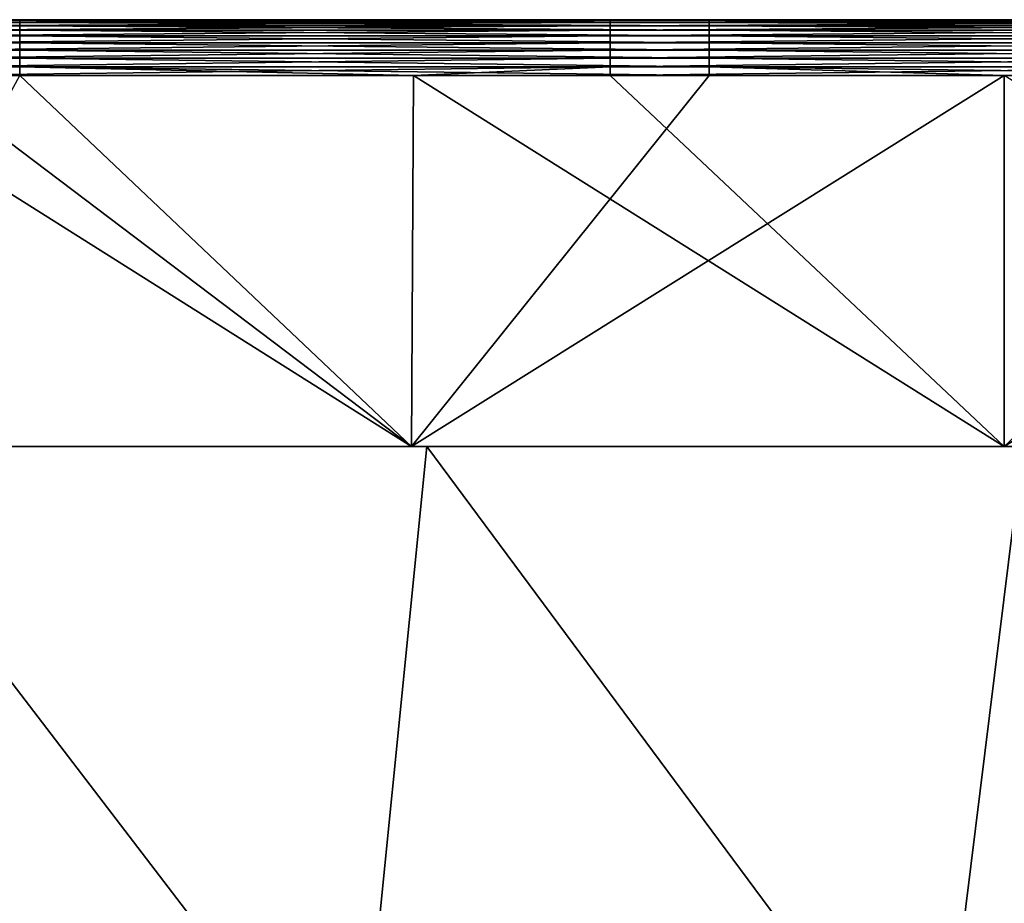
# Model space of a CAD drawing. Header units: millimetres. Extents: x -7.8 to 13, y -12 to 1.5.
# Tile 72 of 102: x 3 to 6.5, y -1.6 to 1.5. Entities that reach past the tile are written whole.
import ezdxf

# ---------------------------------------------------------------- set-up
doc = ezdxf.new("R2010")
doc.units = ezdxf.units.MM
doc.header["$LTSCALE"] = 65.185185
for name, color, linetype in [('156', 7, 'CONTINUOUS'), ('18', 7, 'CONTINUOUS'), ('19', 7, 'CONTINUOUS'), ('193', 7, 'CONTINUOUS'), ('200', 7, 'CONTINUOUS'), ('201', 7, 'CONTINUOUS'), ('202', 7, 'CONTINUOUS'), ('24', 7, 'CONTINUOUS')]:
    doc.layers.add(name, color=color, linetype=linetype)

msp = doc.modelspace()

# ---------------------------------------------------------------- linework, layer by layer
at = {"layer": '156', "linetype": 'Continuous'}
for points in [[(2.326, 0, -3), (4.1781, -2.4199, -2.9789), (2.141, -2.4199, -2.9789), (2.326, 0, -3)], [(2.326, 0, -3), (4.4208, 0, -3), (4.1781, -2.4199, -2.9789), (2.326, 0, -3)], [(4.4208, 0, -3), (6.2151, -2.4199, -2.9789), (4.1781, -2.4199, -2.9789), (4.4208, 0, -3)], [(4.4208, 0, -3), (6.5156, 0, -3), (6.2151, -2.4199, -2.9789), (4.4208, 0, -3)], [(6.5156, 0, -3), (8.2521, -2.4199, -2.9789), (6.2151, -2.4199, -2.9789), (6.5156, 0, -3)]]:
    msp.add_3dface(points, dxfattribs=at)
at = {"layer": '18', "linetype": 'Continuous'}
for points in [[(2.2833, 0, 2.9), (2.326, 0, 3), (4.3667, 0, 2.9), (2.2833, 0, 2.9)], [(2.2833, 0, -2.9), (4.3667, 0, -2.9), (2.326, 0, -3), (2.2833, 0, -2.9)], [(2.326, 0, 3), (4.4208, 0, 3), (4.3667, 0, 2.9), (2.326, 0, 3)], [(2.326, 0, -3), (4.3667, 0, -2.9), (4.4208, 0, -3), (2.326, 0, -3)], [(4.3667, 0, 2.9), (4.4208, 0, 3), (6.45, 0, 2.9), (4.3667, 0, 2.9)], [(4.3667, 0, -2.9), (6.45, 0, -2.9), (4.4208, 0, -3), (4.3667, 0, -2.9)], [(4.4208, 0, 3), (6.5156, 0, 3), (6.45, 0, 2.9), (4.4208, 0, 3)], [(4.4208, 0, -3), (6.45, 0, -2.9), (6.5156, 0, -3), (4.4208, 0, -3)], [(6.45, 0, 2.9), (6.5156, 0, 3), (8.5333, 0, 2.9), (6.45, 0, 2.9)], [(6.45, 0, -2.9), (8.5333, 0, -2.9), (6.5156, 0, -3), (6.45, 0, -2.9)]]:
    msp.add_3dface(points, dxfattribs=at)
at = {"layer": '19', "color": 150, "linetype": 'Continuous', "true_color": 0x0080ff}
for points in [[(2.2833, 0, 2.9), (4.3667, 0, 2.9), (2.2985, 1.3035, 2.8772), (2.2833, 0, 2.9)], [(2.2985, 1.3035, 2.8772), (4.3667, 0, 2.9), (2.6427, 1.3035, 2.8772), (2.2985, 1.3035, 2.8772)], [(2.6427, 1.3035, 2.8772), (4.3667, 0, 2.9), (4.3742, 1.3035, 2.8772), (2.6427, 1.3035, 2.8772)], [(4.3667, 0, 2.9), (6.45, 0, 2.9), (4.3742, 1.3035, 2.8772), (4.3667, 0, 2.9)], [(4.3742, 1.3035, 2.8772), (6.45, 0, 2.9), (5.0651, 1.3035, 2.8772), (4.3742, 1.3035, 2.8772)], [(5.0651, 1.3035, 2.8772), (6.45, 0, 2.9), (6.45, 1.3035, 2.8772), (5.0651, 1.3035, 2.8772)], [(6.45, 0, 2.9), (8.5333, 0, 2.9), (6.45, 1.3035, 2.8772), (6.45, 0, 2.9)]]:
    msp.add_3dface(points, dxfattribs=at)
at = {"layer": '193', "color": 150, "linetype": 'Continuous', "true_color": 0x0080ff}
for points in [[(2.2985, 1.5, -2.6773), (4.3742, 1.5, -2.1651), (2.99, 1.5, -2.6773), (2.2985, 1.5, -2.6773)], [(2.2985, 1.5, -2.1651), (4.3742, 1.5, -2.1651), (2.2985, 1.5, -2.6773), (2.2985, 1.5, -2.1651)], [(2.6427, 1.5, 2.6773), (4.3742, 1.5, 2.6773), (2.2985, 1.5, 0.2573), (2.6427, 1.5, 2.6773)], [(2.2985, 1.5, -2.1651), (4.3742, 1.5, 0.2573), (4.3742, 1.5, -2.1651), (2.2985, 1.5, -2.1651)], [(2.2985, 1.5, 0.2573), (4.3742, 1.5, 0.2573), (2.2985, 1.5, -2.1651), (2.2985, 1.5, 0.2573)], [(2.2985, 1.5, 0.2573), (4.3742, 1.5, 2.6773), (4.3742, 1.5, 0.2573), (2.2985, 1.5, 0.2573)], [(2.99, 1.5, -2.6773), (4.3742, 1.5, -2.1651), (4.3742, 1.5, -2.6773), (2.99, 1.5, -2.6773)], [(4.3742, 1.5, -2.6773), (6.45, 1.5, -2.1651), (5.4124, 1.5, -2.6773), (4.3742, 1.5, -2.6773)], [(4.3742, 1.5, -2.1651), (6.45, 1.5, -2.1651), (4.3742, 1.5, -2.6773), (4.3742, 1.5, -2.1651)], [(4.3742, 1.5, 0.2573), (6.45, 1.5, 0.2573), (4.3742, 1.5, -2.1651), (4.3742, 1.5, 0.2573)], [(4.3742, 1.5, 2.6773), (5.0651, 1.5, 2.6773), (4.3742, 1.5, 0.2573), (4.3742, 1.5, 2.6773)], [(5.0651, 1.5, 2.6773), (6.45, 1.5, 2.6773), (4.3742, 1.5, 0.2573), (5.0651, 1.5, 2.6773)], [(4.3742, 1.5, 0.2573), (6.45, 1.5, 2.6773), (6.45, 1.5, 0.2573), (4.3742, 1.5, 0.2573)], [(4.3742, 1.5, -2.1651), (6.45, 1.5, 0.2573), (6.45, 1.5, -2.1651), (4.3742, 1.5, -2.1651)], [(5.4124, 1.5, -2.6773), (6.45, 1.5, -2.1651), (6.45, 1.5, -2.6773), (5.4124, 1.5, -2.6773)], [(6.45, 1.5, -2.6773), (8.5258, 1.5, -2.1651), (7.8349, 1.5, -2.6773), (6.45, 1.5, -2.6773)], [(6.45, 1.5, -2.1651), (8.5258, 1.5, -2.1651), (6.45, 1.5, -2.6773), (6.45, 1.5, -2.1651)], [(6.45, 1.5, 0.2573), (8.5258, 1.5, 0.2573), (6.45, 1.5, -2.1651), (6.45, 1.5, 0.2573)], [(6.45, 1.5, 0.2573), (8.5258, 1.5, 2.6773), (8.5258, 1.5, 0.2573), (6.45, 1.5, 0.2573)], [(6.45, 1.5, -2.1651), (8.5258, 1.5, 0.2573), (8.5258, 1.5, -2.1651), (6.45, 1.5, -2.1651)], [(6.45, 1.5, 2.6773), (7.4876, 1.5, 2.6773), (6.45, 1.5, 0.2573), (6.45, 1.5, 2.6773)], [(7.4876, 1.5, 2.6773), (8.5258, 1.5, 2.6773), (6.45, 1.5, 0.2573), (7.4876, 1.5, 2.6773)]]:
    msp.add_3dface(points, dxfattribs=at)
at = {"layer": '200', "color": 150, "linetype": 'Continuous', "true_color": 0x0080ff}
for points in [[(4.3742, 1.5, 2.6773), (2.6427, 1.5, 2.6773), (2.6427, 1.4976, 2.7082), (4.3742, 1.5, 2.6773)], [(5.0651, 1.5, 2.6773), (2.6427, 1.4976, 2.7082), (5.0651, 1.4976, 2.7082), (5.0651, 1.5, 2.6773)], [(5.0651, 1.5, 2.6773), (4.3742, 1.5, 2.6773), (2.6427, 1.4976, 2.7082), (5.0651, 1.5, 2.6773)], [(2.6427, 1.4976, 2.7082), (2.6427, 1.4904, 2.7384), (5.0651, 1.4976, 2.7082), (2.6427, 1.4976, 2.7082)], [(5.0651, 1.4976, 2.7082), (2.6427, 1.4904, 2.7384), (5.0651, 1.4904, 2.7384), (5.0651, 1.4976, 2.7082)], [(5.0651, 1.4904, 2.7384), (2.6427, 1.4787, 2.7671), (5.0651, 1.4787, 2.7671), (5.0651, 1.4904, 2.7384)], [(2.6427, 1.4904, 2.7384), (2.6427, 1.4787, 2.7671), (5.0651, 1.4904, 2.7384), (2.6427, 1.4904, 2.7384)], [(6.45, 1.5, 2.6773), (5.0651, 1.5, 2.6773), (5.0651, 1.4976, 2.7082), (6.45, 1.5, 2.6773)], [(7.4876, 1.5, 2.6773), (6.45, 1.5, 2.6773), (5.0651, 1.4976, 2.7082), (7.4876, 1.5, 2.6773)], [(7.4876, 1.5, 2.6773), (5.0651, 1.4976, 2.7082), (7.4876, 1.4976, 2.7082), (7.4876, 1.5, 2.6773)], [(7.4876, 1.4976, 2.7082), (5.0651, 1.4904, 2.7384), (7.4876, 1.4904, 2.7384), (7.4876, 1.4976, 2.7082)], [(5.0651, 1.4976, 2.7082), (5.0651, 1.4904, 2.7384), (7.4876, 1.4976, 2.7082), (5.0651, 1.4976, 2.7082)], [(7.4876, 1.4904, 2.7384), (5.0651, 1.4787, 2.7671), (7.4876, 1.4787, 2.7671), (7.4876, 1.4904, 2.7384)], [(5.0651, 1.4904, 2.7384), (5.0651, 1.4787, 2.7671), (7.4876, 1.4904, 2.7384), (5.0651, 1.4904, 2.7384)], [(5.0651, 1.4787, 2.7671), (2.6427, 1.4626, 2.7937), (5.0651, 1.4626, 2.7937), (5.0651, 1.4787, 2.7671)], [(2.6427, 1.4787, 2.7671), (2.6427, 1.4626, 2.7937), (5.0651, 1.4787, 2.7671), (2.6427, 1.4787, 2.7671)], [(5.0651, 1.4626, 2.7937), (2.6427, 1.4427, 2.8175), (5.0651, 1.4427, 2.8175), (5.0651, 1.4626, 2.7937)], [(2.6427, 1.4626, 2.7937), (2.6427, 1.4427, 2.8175), (5.0651, 1.4626, 2.7937), (2.6427, 1.4626, 2.7937)], [(7.4876, 1.4787, 2.7671), (5.0651, 1.4626, 2.7937), (7.4876, 1.4626, 2.7937), (7.4876, 1.4787, 2.7671)], [(5.0651, 1.4787, 2.7671), (5.0651, 1.4626, 2.7937), (7.4876, 1.4787, 2.7671), (5.0651, 1.4787, 2.7671)], [(7.4876, 1.4626, 2.7937), (5.0651, 1.4427, 2.8175), (7.4876, 1.4427, 2.8175), (7.4876, 1.4626, 2.7937)], [(5.0651, 1.4626, 2.7937), (5.0651, 1.4427, 2.8175), (7.4876, 1.4626, 2.7937), (5.0651, 1.4626, 2.7937)], [(2.6427, 1.4427, 2.8175), (2.6427, 1.4192, 2.8378), (5.0651, 1.4427, 2.8175), (2.6427, 1.4427, 2.8175)], [(5.0651, 1.4427, 2.8175), (2.6427, 1.4192, 2.8378), (5.0651, 1.4192, 2.8378), (5.0651, 1.4427, 2.8175)], [(2.6427, 1.4192, 2.8378), (2.6427, 1.393, 2.8544), (5.0651, 1.4192, 2.8378), (2.6427, 1.4192, 2.8378)], [(5.0651, 1.4192, 2.8378), (2.6427, 1.393, 2.8544), (5.0651, 1.393, 2.8544), (5.0651, 1.4192, 2.8378)], [(7.4876, 1.4427, 2.8175), (5.0651, 1.4192, 2.8378), (7.4876, 1.4192, 2.8378), (7.4876, 1.4427, 2.8175)], [(5.0651, 1.4427, 2.8175), (5.0651, 1.4192, 2.8378), (7.4876, 1.4427, 2.8175), (5.0651, 1.4427, 2.8175)], [(7.4876, 1.4192, 2.8378), (5.0651, 1.393, 2.8544), (7.4876, 1.393, 2.8544), (7.4876, 1.4192, 2.8378)], [(5.0651, 1.4192, 2.8378), (5.0651, 1.393, 2.8544), (7.4876, 1.4192, 2.8378), (5.0651, 1.4192, 2.8378)], [(5.0651, 1.393, 2.8544), (2.6427, 1.3645, 2.8666), (5.0651, 1.3645, 2.8666), (5.0651, 1.393, 2.8544)], [(2.6427, 1.393, 2.8544), (2.6427, 1.3645, 2.8666), (5.0651, 1.393, 2.8544), (2.6427, 1.393, 2.8544)], [(7.4876, 1.393, 2.8544), (5.0651, 1.3645, 2.8666), (7.4876, 1.3645, 2.8666), (7.4876, 1.393, 2.8544)], [(5.0651, 1.393, 2.8544), (5.0651, 1.3645, 2.8666), (7.4876, 1.393, 2.8544), (5.0651, 1.393, 2.8544)], [(5.0651, 1.3645, 2.8666), (2.6427, 1.3344, 2.8743), (5.0651, 1.3344, 2.8743), (5.0651, 1.3645, 2.8666)], [(2.6427, 1.3645, 2.8666), (2.6427, 1.3344, 2.8743), (5.0651, 1.3645, 2.8666), (2.6427, 1.3645, 2.8666)], [(7.4876, 1.3645, 2.8666), (5.0651, 1.3344, 2.8743), (7.4876, 1.3344, 2.8743), (7.4876, 1.3645, 2.8666)], [(5.0651, 1.3645, 2.8666), (5.0651, 1.3344, 2.8743), (7.4876, 1.3645, 2.8666), (5.0651, 1.3645, 2.8666)], [(2.6427, 1.3035, 2.8772), (4.3742, 1.3035, 2.8772), (5.0651, 1.3344, 2.8743), (2.6427, 1.3035, 2.8772)], [(2.6427, 1.3344, 2.8743), (2.6427, 1.3035, 2.8772), (5.0651, 1.3344, 2.8743), (2.6427, 1.3344, 2.8743)], [(4.3742, 1.3035, 2.8772), (5.0651, 1.3035, 2.8772), (5.0651, 1.3344, 2.8743), (4.3742, 1.3035, 2.8772)], [(5.0651, 1.3035, 2.8772), (6.45, 1.3035, 2.8772), (7.4876, 1.3344, 2.8743), (5.0651, 1.3035, 2.8772)], [(5.0651, 1.3344, 2.8743), (5.0651, 1.3035, 2.8772), (7.4876, 1.3344, 2.8743), (5.0651, 1.3344, 2.8743)]]:
    msp.add_3dface(points, dxfattribs=at)
at = {"layer": '201', "color": 150, "linetype": 'Continuous', "true_color": 0x0080ff}
for points in [[(4.3667, 0, -2.9), (2.2833, 0, -2.9), (2.99, 1.3035, -2.8772), (4.3667, 0, -2.9)], [(4.3742, 1.3035, -2.8772), (4.3667, 0, -2.9), (2.99, 1.3035, -2.8772), (4.3742, 1.3035, -2.8772)], [(6.45, 0, -2.9), (4.3667, 0, -2.9), (6.45, 1.3035, -2.8772), (6.45, 0, -2.9)], [(6.45, 1.3035, -2.8772), (4.3667, 0, -2.9), (5.4124, 1.3035, -2.8772), (6.45, 1.3035, -2.8772)], [(5.4124, 1.3035, -2.8772), (4.3667, 0, -2.9), (4.3742, 1.3035, -2.8772), (5.4124, 1.3035, -2.8772)], [(8.5333, 0, -2.9), (6.45, 0, -2.9), (8.5258, 1.3035, -2.8772), (8.5333, 0, -2.9)], [(8.5258, 1.3035, -2.8772), (6.45, 0, -2.9), (7.8349, 1.3035, -2.8772), (8.5258, 1.3035, -2.8772)], [(7.8349, 1.3035, -2.8772), (6.45, 0, -2.9), (6.45, 1.3035, -2.8772), (7.8349, 1.3035, -2.8772)]]:
    msp.add_3dface(points, dxfattribs=at)
at = {"layer": '202', "color": 150, "linetype": 'Continuous', "true_color": 0x0080ff}
for points in [[(0.5676, 1.5, -2.6773), (2.99, 1.4976, -2.7082), (0.5676, 1.4976, -2.7082), (0.5676, 1.5, -2.6773)], [(0.5676, 1.5, -2.6773), (2.2985, 1.5, -2.6773), (2.99, 1.4976, -2.7082), (0.5676, 1.5, -2.6773)], [(0.5676, 1.4976, -2.7082), (2.99, 1.4904, -2.7384), (0.5676, 1.4904, -2.7384), (0.5676, 1.4976, -2.7082)], [(2.99, 1.4976, -2.7082), (2.99, 1.4904, -2.7384), (0.5676, 1.4976, -2.7082), (2.99, 1.4976, -2.7082)], [(0.5676, 1.4904, -2.7384), (2.99, 1.4787, -2.7671), (0.5676, 1.4787, -2.7671), (0.5676, 1.4904, -2.7384)], [(2.99, 1.4904, -2.7384), (2.99, 1.4787, -2.7671), (0.5676, 1.4904, -2.7384), (2.99, 1.4904, -2.7384)], [(2.2985, 1.5, -2.6773), (2.99, 1.5, -2.6773), (2.99, 1.4976, -2.7082), (2.2985, 1.5, -2.6773)], [(2.99, 1.5, -2.6773), (5.4124, 1.4976, -2.7082), (2.99, 1.4976, -2.7082), (2.99, 1.5, -2.6773)], [(2.99, 1.5, -2.6773), (4.3742, 1.5, -2.6773), (5.4124, 1.4976, -2.7082), (2.99, 1.5, -2.6773)], [(2.99, 1.4976, -2.7082), (5.4124, 1.4904, -2.7384), (2.99, 1.4904, -2.7384), (2.99, 1.4976, -2.7082)], [(5.4124, 1.4976, -2.7082), (5.4124, 1.4904, -2.7384), (2.99, 1.4976, -2.7082), (5.4124, 1.4976, -2.7082)], [(2.99, 1.4904, -2.7384), (5.4124, 1.4787, -2.7671), (2.99, 1.4787, -2.7671), (2.99, 1.4904, -2.7384)], [(5.4124, 1.4904, -2.7384), (5.4124, 1.4787, -2.7671), (2.99, 1.4904, -2.7384), (5.4124, 1.4904, -2.7384)], [(4.3742, 1.5, -2.6773), (5.4124, 1.5, -2.6773), (5.4124, 1.4976, -2.7082), (4.3742, 1.5, -2.6773)], [(5.4124, 1.5, -2.6773), (7.8349, 1.4976, -2.7082), (5.4124, 1.4976, -2.7082), (5.4124, 1.5, -2.6773)], [(5.4124, 1.5, -2.6773), (6.45, 1.5, -2.6773), (7.8349, 1.4976, -2.7082), (5.4124, 1.5, -2.6773)], [(5.4124, 1.4976, -2.7082), (7.8349, 1.4904, -2.7384), (5.4124, 1.4904, -2.7384), (5.4124, 1.4976, -2.7082)], [(7.8349, 1.4976, -2.7082), (7.8349, 1.4904, -2.7384), (5.4124, 1.4976, -2.7082), (7.8349, 1.4976, -2.7082)], [(5.4124, 1.4904, -2.7384), (7.8349, 1.4787, -2.7671), (5.4124, 1.4787, -2.7671), (5.4124, 1.4904, -2.7384)], [(7.8349, 1.4904, -2.7384), (7.8349, 1.4787, -2.7671), (5.4124, 1.4904, -2.7384), (7.8349, 1.4904, -2.7384)], [(6.45, 1.5, -2.6773), (7.8349, 1.5, -2.6773), (7.8349, 1.4976, -2.7082), (6.45, 1.5, -2.6773)], [(0.5676, 1.4787, -2.7671), (2.99, 1.4626, -2.7937), (0.5676, 1.4626, -2.7937), (0.5676, 1.4787, -2.7671)], [(2.99, 1.4787, -2.7671), (2.99, 1.4626, -2.7937), (0.5676, 1.4787, -2.7671), (2.99, 1.4787, -2.7671)], [(0.5676, 1.4626, -2.7937), (2.99, 1.4427, -2.8175), (0.5676, 1.4427, -2.8175), (0.5676, 1.4626, -2.7937)], [(2.99, 1.4626, -2.7937), (2.99, 1.4427, -2.8175), (0.5676, 1.4626, -2.7937), (2.99, 1.4626, -2.7937)], [(2.99, 1.4787, -2.7671), (5.4124, 1.4626, -2.7937), (2.99, 1.4626, -2.7937), (2.99, 1.4787, -2.7671)], [(5.4124, 1.4787, -2.7671), (5.4124, 1.4626, -2.7937), (2.99, 1.4787, -2.7671), (5.4124, 1.4787, -2.7671)], [(2.99, 1.4626, -2.7937), (5.4124, 1.4427, -2.8175), (2.99, 1.4427, -2.8175), (2.99, 1.4626, -2.7937)], [(5.4124, 1.4626, -2.7937), (5.4124, 1.4427, -2.8175), (2.99, 1.4626, -2.7937), (5.4124, 1.4626, -2.7937)], [(5.4124, 1.4787, -2.7671), (7.8349, 1.4626, -2.7937), (5.4124, 1.4626, -2.7937), (5.4124, 1.4787, -2.7671)], [(7.8349, 1.4787, -2.7671), (7.8349, 1.4626, -2.7937), (5.4124, 1.4787, -2.7671), (7.8349, 1.4787, -2.7671)], [(5.4124, 1.4626, -2.7937), (7.8349, 1.4427, -2.8175), (5.4124, 1.4427, -2.8175), (5.4124, 1.4626, -2.7937)], [(7.8349, 1.4626, -2.7937), (7.8349, 1.4427, -2.8175), (5.4124, 1.4626, -2.7937), (7.8349, 1.4626, -2.7937)], [(0.5676, 1.4427, -2.8175), (2.99, 1.4192, -2.8378), (0.5676, 1.4192, -2.8378), (0.5676, 1.4427, -2.8175)], [(2.99, 1.4427, -2.8175), (2.99, 1.4192, -2.8378), (0.5676, 1.4427, -2.8175), (2.99, 1.4427, -2.8175)], [(0.5676, 1.4192, -2.8378), (2.99, 1.393, -2.8544), (0.5676, 1.393, -2.8544), (0.5676, 1.4192, -2.8378)], [(2.99, 1.4192, -2.8378), (2.99, 1.393, -2.8544), (0.5676, 1.4192, -2.8378), (2.99, 1.4192, -2.8378)], [(2.99, 1.4427, -2.8175), (5.4124, 1.4192, -2.8378), (2.99, 1.4192, -2.8378), (2.99, 1.4427, -2.8175)], [(5.4124, 1.4427, -2.8175), (5.4124, 1.4192, -2.8378), (2.99, 1.4427, -2.8175), (5.4124, 1.4427, -2.8175)], [(2.99, 1.4192, -2.8378), (5.4124, 1.393, -2.8544), (2.99, 1.393, -2.8544), (2.99, 1.4192, -2.8378)], [(5.4124, 1.4192, -2.8378), (5.4124, 1.393, -2.8544), (2.99, 1.4192, -2.8378), (5.4124, 1.4192, -2.8378)], [(5.4124, 1.4427, -2.8175), (7.8349, 1.4192, -2.8378), (5.4124, 1.4192, -2.8378), (5.4124, 1.4427, -2.8175)], [(7.8349, 1.4427, -2.8175), (7.8349, 1.4192, -2.8378), (5.4124, 1.4427, -2.8175), (7.8349, 1.4427, -2.8175)], [(5.4124, 1.4192, -2.8378), (7.8349, 1.393, -2.8544), (5.4124, 1.393, -2.8544), (5.4124, 1.4192, -2.8378)], [(7.8349, 1.4192, -2.8378), (7.8349, 1.393, -2.8544), (5.4124, 1.4192, -2.8378), (7.8349, 1.4192, -2.8378)], [(0.5676, 1.393, -2.8544), (2.99, 1.3645, -2.8666), (0.5676, 1.3645, -2.8666), (0.5676, 1.393, -2.8544)], [(2.99, 1.393, -2.8544), (2.99, 1.3645, -2.8666), (0.5676, 1.393, -2.8544), (2.99, 1.393, -2.8544)], [(2.99, 1.393, -2.8544), (5.4124, 1.3645, -2.8666), (2.99, 1.3645, -2.8666), (2.99, 1.393, -2.8544)], [(5.4124, 1.393, -2.8544), (5.4124, 1.3645, -2.8666), (2.99, 1.393, -2.8544), (5.4124, 1.393, -2.8544)], [(5.4124, 1.393, -2.8544), (7.8349, 1.3645, -2.8666), (5.4124, 1.3645, -2.8666), (5.4124, 1.393, -2.8544)], [(7.8349, 1.393, -2.8544), (7.8349, 1.3645, -2.8666), (5.4124, 1.393, -2.8544), (7.8349, 1.393, -2.8544)], [(2.99, 1.3645, -2.8666), (2.99, 1.3344, -2.8743), (0.5676, 1.3645, -2.8666), (2.99, 1.3645, -2.8666)], [(0.5676, 1.3645, -2.8666), (2.99, 1.3344, -2.8743), (0.5676, 1.3344, -2.8743), (0.5676, 1.3645, -2.8666)], [(2.99, 1.3645, -2.8666), (5.4124, 1.3344, -2.8743), (2.99, 1.3344, -2.8743), (2.99, 1.3645, -2.8666)], [(5.4124, 1.3645, -2.8666), (5.4124, 1.3344, -2.8743), (2.99, 1.3645, -2.8666), (5.4124, 1.3645, -2.8666)], [(5.4124, 1.3645, -2.8666), (7.8349, 1.3344, -2.8743), (5.4124, 1.3344, -2.8743), (5.4124, 1.3645, -2.8666)], [(7.8349, 1.3645, -2.8666), (7.8349, 1.3344, -2.8743), (5.4124, 1.3645, -2.8666), (7.8349, 1.3645, -2.8666)], [(2.99, 1.3344, -2.8743), (2.99, 1.3035, -2.8772), (0.5676, 1.3344, -2.8743), (2.99, 1.3344, -2.8743)], [(4.3742, 1.3035, -2.8772), (2.99, 1.3035, -2.8772), (2.99, 1.3344, -2.8743), (4.3742, 1.3035, -2.8772)], [(5.4124, 1.3344, -2.8743), (5.4124, 1.3035, -2.8772), (2.99, 1.3344, -2.8743), (5.4124, 1.3344, -2.8743)], [(5.4124, 1.3035, -2.8772), (4.3742, 1.3035, -2.8772), (2.99, 1.3344, -2.8743), (5.4124, 1.3035, -2.8772)], [(6.45, 1.3035, -2.8772), (5.4124, 1.3035, -2.8772), (5.4124, 1.3344, -2.8743), (6.45, 1.3035, -2.8772)], [(7.8349, 1.3344, -2.8743), (7.8349, 1.3035, -2.8772), (5.4124, 1.3344, -2.8743), (7.8349, 1.3344, -2.8743)], [(7.8349, 1.3035, -2.8772), (6.45, 1.3035, -2.8772), (5.4124, 1.3344, -2.8743), (7.8349, 1.3035, -2.8772)]]:
    msp.add_3dface(points, dxfattribs=at)
at = {"layer": '24', "linetype": 'Continuous'}
for points in [[(2.326, 0, 3), (2.1411, -2.4199, 2.9789), (4.1781, -2.4199, 2.9789), (2.326, 0, 3)], [(4.4208, 0, 3), (2.326, 0, 3), (4.1781, -2.4199, 2.9789), (4.4208, 0, 3)], [(4.4208, 0, 3), (4.1781, -2.4199, 2.9789), (6.2152, -2.4199, 2.9789), (4.4208, 0, 3)], [(6.5156, 0, 3), (4.4208, 0, 3), (6.2152, -2.4199, 2.9789), (6.5156, 0, 3)], [(6.5156, 0, 3), (6.2152, -2.4199, 2.9789), (8.2522, -2.4199, 2.9789), (6.5156, 0, 3)]]:
    msp.add_3dface(points, dxfattribs=at)

doc.saveas('drawing.dxf')
